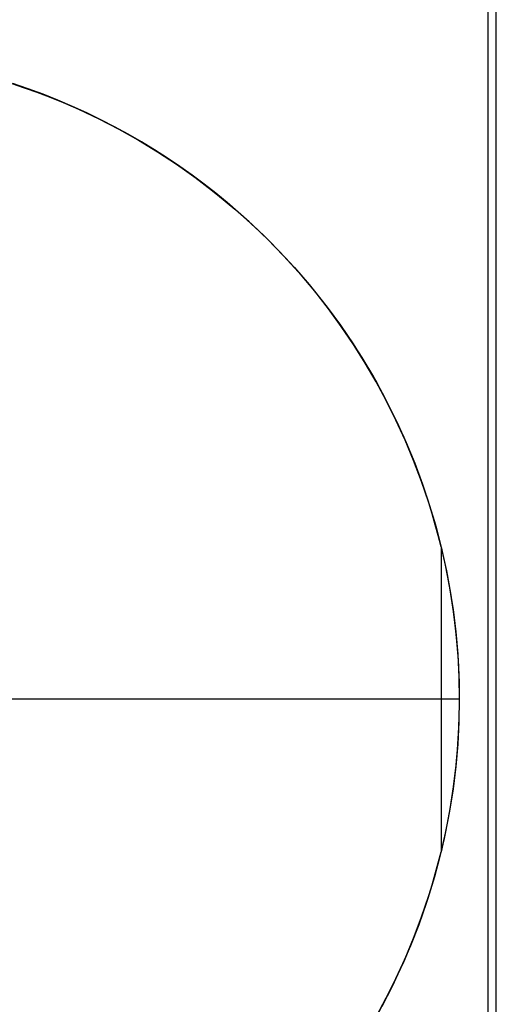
# Model space of a CAD drawing. Header units: millimetres. Extents: x 492 to 1282, y -834 to -234.
# Tile 86 of 93: x 1276.65 to 1282.18, y -297.86 to -286.45. Entities that reach past the tile are written whole.
import ezdxf

# ---------------------------------------------------------------- set-up
doc = ezdxf.new("R2010")
doc.units = ezdxf.units.MM
doc.layers.add('Volume$Layer 03', color=7, linetype='Continuous', true_color=0x000000)

msp = doc.modelspace()

# ---------------------------------------------------------------- linework, layer by layer
at = {"layer": 'Volume$Layer 03'}
for p, q in [((1282.077, -280.272, -1.248), (1282.077, -534.272, -1.248)), ((1282.176, -788.174, 390), (1282.176, -280.371, 390)), ((1282.176, -788.174, 392.5), (1282.176, -280.371, 392.5)), ((1282.176, -788.174, 391.25), (1282.176, -280.371, 391.25)), ((1276.427, -287.145, -13.01), (1276.675, -287.225, -13.01)), ((1276.745, -287.247, -7.568), (1276.568, -287.187, -7.627)), ((1276.601, -287.2, -8.01), (1276.847, -287.286, -8.01)), ((1276.675, -287.225, -13.01), (1276.92, -287.313, -13.01)), ((1276.919, -287.311, -7.504), (1276.745, -287.247, -7.568)), ((1276.847, -287.286, -8.01), (1277.09, -287.38, -8.01)), ((1277.091, -287.379, -7.438), (1276.919, -287.311, -7.504)), ((1276.92, -287.313, -13.01), (1277.162, -287.41, -13.01)), ((1277.09, -287.38, -8.01), (1277.329, -287.483, -8.01)), ((1277.26, -287.451, -7.368), (1277.091, -287.379, -7.438)), ((1277.162, -287.41, -13.01), (1277.4, -287.516, -13.01)), ((1277.426, -287.527, -7.294), (1277.26, -287.451, -7.368)), ((1277.329, -287.483, -8.01), (1277.565, -287.595, -8.01)), ((1277.4, -287.516, -13.01), (1277.634, -287.629, -13.01)), ((1277.589, -287.606, -7.218), (1277.426, -287.527, -7.294)), ((1277.565, -287.595, -8.01), (1277.797, -287.714, -8.01)), ((1277.749, -287.688, -7.138), (1277.589, -287.606, -7.218)), ((1277.634, -287.629, -13.01), (1277.864, -287.751, -13.01)), ((1277.907, -287.774, -7.056), (1277.749, -287.688, -7.138)), ((1277.797, -287.714, -8.01), (1278.024, -287.842, -8.01)), ((1277.864, -287.751, -13.01), (1278.09, -287.88, -13.01)), ((1278.061, -287.863, -6.97), (1277.907, -287.774, -7.056)), ((1278.024, -287.842, -8.01), (1278.247, -287.977, -8.01)), ((1278.213, -287.955, -6.883), (1278.061, -287.863, -6.97)), ((1278.09, -287.88, -13.01), (1278.311, -288.018, -13.01)), ((1278.361, -288.05, -6.792), (1278.213, -287.955, -6.883)), ((1278.247, -287.977, -8.01), (1278.465, -288.12, -8.01)), ((1278.311, -288.018, -13.01), (1278.527, -288.162, -13.01)), ((1278.506, -288.148, -6.699), (1278.361, -288.05, -6.792)), ((1278.465, -288.12, -8.01), (1278.678, -288.27, -8.01)), ((1278.648, -288.248, -6.604), (1278.506, -288.148, -6.699)), ((1278.527, -288.162, -13.01), (1278.739, -288.315, -13.01)), ((1278.787, -288.351, -6.507), (1278.648, -288.248, -6.604)), ((1278.678, -288.27, -8.01), (1278.886, -288.428, -8.01)), ((1278.739, -288.315, -13.01), (1278.944, -288.474, -13.01)), ((1278.922, -288.457, -6.408), (1278.787, -288.351, -6.507)), ((1278.886, -288.428, -8.01), (1279.088, -288.592, -8.01)), ((1279.054, -288.565, -6.307), (1278.922, -288.457, -6.408)), ((1278.944, -288.474, -13.01), (1279.144, -288.641, -13.01)), ((1279.183, -288.675, -6.204), (1279.054, -288.565, -6.307)), ((1279.088, -288.592, -8.01), (1279.284, -288.764, -8.01)), ((1279.144, -288.641, -13.01), (1279.339, -288.814, -13.01)), ((1279.309, -288.787, -6.099), (1279.183, -288.675, -6.204)), ((1279.284, -288.764, -8.01), (1279.474, -288.943, -8.01)), ((1279.431, -288.901, -5.993), (1279.309, -288.787, -6.099)), ((1279.339, -288.814, -13.01), (1279.527, -288.994, -13.01)), ((1279.55, -289.017, -5.886), (1279.431, -288.901, -5.993)), ((1279.474, -288.943, -8.01), (1279.658, -289.128, -8.01)), ((1279.527, -288.994, -13.01), (1279.708, -289.181, -13.01)), ((1279.731, -289.205, -5.713), (1279.55, -289.017, -5.886)), ((1279.658, -289.128, -8.01), (1279.835, -289.319, -8.01)), ((1279.708, -289.181, -13.01), (1279.883, -289.373, -13.01)), ((1279.904, -289.397, -5.536), (1279.731, -289.205, -5.713)), ((1279.835, -289.319, -8.01), (1280.005, -289.516, -8.01)), ((1279.883, -289.373, -13.01), (1280.052, -289.572, -13.01)), ((1280.07, -289.594, -5.357), (1279.904, -289.397, -5.536)), ((1280.005, -289.516, -8.01), (1280.169, -289.719, -8.01)), ((1280.052, -289.572, -13.01), (1280.213, -289.776, -13.01)), ((1280.228, -289.796, -5.176), (1280.07, -289.594, -5.357)), ((1280.169, -289.719, -8.01), (1280.325, -289.928, -8.01)), ((1280.213, -289.776, -13.01), (1280.367, -289.986, -13.01)), ((1280.378, -290.002, -4.993), (1280.228, -289.796, -5.176)), ((1280.325, -289.928, -8.01), (1280.474, -290.142, -8.01)), ((1280.367, -289.986, -13.01), (1280.514, -290.201, -13.01)), ((1280.521, -290.211, -4.809), (1280.378, -290.002, -4.993)), ((1280.474, -290.142, -8.01), (1280.616, -290.361, -8.01)), ((1280.514, -290.201, -13.01), (1280.653, -290.421, -13.01)), ((1280.655, -290.425, -4.623), (1280.521, -290.211, -4.809)), ((1280.616, -290.361, -8.01), (1280.75, -290.585, -8.01)), ((1280.653, -290.421, -13.01), (1280.785, -290.646, -13.01)), ((1280.782, -290.642, -4.438), (1280.655, -290.425, -4.623)), ((1280.75, -290.585, -8.01), (1280.876, -290.813, -8.01)), ((1280.9, -290.86, -4.255), (1280.782, -290.642, -4.438)), ((1280.785, -290.646, -13.01), (1280.908, -290.875, -13.01)), ((1280.876, -290.813, -8.01), (1280.993, -291.045, -8.01)), ((1281.012, -291.085, -4.069), (1280.9, -290.86, -4.255)), ((1280.908, -290.875, -13.01), (1281.024, -291.108, -13.01)), ((1280.993, -291.045, -8.01), (1281.103, -291.282, -8.01)), ((1281.118, -291.317, -3.882), (1281.012, -291.085, -4.069)), ((1281.024, -291.108, -13.01), (1281.131, -291.346, -13.01)), ((1281.103, -291.282, -8.01), (1281.205, -291.522, -8.01)), ((1281.217, -291.555, -3.697), (1281.118, -291.317, -3.882)), ((1281.131, -291.346, -13.01), (1281.23, -291.586, -13.01)), ((1281.205, -291.522, -8.01), (1281.298, -291.766, -8.01)), ((1281.309, -291.798, -3.515), (1281.217, -291.555, -3.697)), ((1281.23, -291.586, -13.01), (1281.321, -291.83, -13.01)), ((1281.298, -291.766, -8.01), (1281.382, -292.012, -8.01)), ((1281.393, -292.046, -3.338), (1281.309, -291.798, -3.515)), ((1281.321, -291.83, -13.01), (1281.403, -292.077, -13.01)), ((1281.382, -292.012, -8.01), (1281.458, -292.262, -8.01)), ((1281.432, -292.172, -3.253), (1281.393, -292.046, -3.338)), ((1281.403, -292.077, -13.01), (1281.477, -292.327, -13.01)), ((1281.468, -292.298, -3.169), (1281.432, -292.172, -3.253)), ((1281.458, -292.262, -8.01), (1281.525, -292.513, -8.01)), ((1281.503, -292.425, -3.088), (1281.468, -292.298, -3.169)), ((1281.477, -292.327, -13.01), (1281.541, -292.579, -13.01)), ((1281.535, -292.553, -3.01), (1281.503, -292.425, -3.088)), ((1281.525, -292.513, -8.01), (1281.584, -292.768, -8.01)), ((1281.535, -292.553, -3.01), (1281.535, -296.088, -3.01)), ((1281.535, -292.553, -3.01), (1281.591, -292.802, -3.01)), ((1281.541, -292.579, -13.01), (1281.597, -292.834, -13.01)), ((1281.584, -292.768, -8.01), (1281.633, -293.024, -8.01)), ((1281.591, -292.802, -3.01), (1281.638, -293.052, -3.01)), ((1281.597, -292.834, -13.01), (1281.645, -293.09, -13.01)), ((1281.633, -293.024, -8.01), (1281.674, -293.281, -8.01)), ((1281.638, -293.052, -3.01), (1281.677, -293.304, -3.01)), ((1281.645, -293.09, -13.01), (1281.683, -293.347, -13.01)), ((1281.674, -293.281, -8.01), (1281.706, -293.54, -8.01)), ((1281.677, -293.304, -3.01), (1281.707, -293.557, -3.01)), ((1281.683, -293.347, -13.01), (1281.712, -293.606, -13.01)), ((1281.706, -293.54, -8.01), (1281.728, -293.8, -8.01)), ((1281.707, -293.557, -3.01), (1281.729, -293.811, -3.01)), ((1281.712, -293.606, -13.01), (1281.733, -293.865, -13.01)), ((1281.728, -293.8, -8.01), (1281.742, -294.06, -8.01)), ((1281.729, -293.811, -3.01), (1281.742, -294.066, -3.01)), ((1281.733, -293.865, -13.01), (1281.744, -294.125, -13.01)), ((1281.742, -294.06, -8.01), (1281.746, -294.321, -8.01)), ((1281.742, -294.066, -3.01), (1281.746, -294.321, -3.01)), ((1281.744, -294.125, -13.01), (1281.746, -294.386, -13.01)), ((1281.746, -294.321, -13.01), (1266.746, -294.321, -13.01)), ((1281.746, -294.321, -3.01), (1281.535, -294.321, -3.01)), ((1281.746, -294.321, -3.01), (1281.742, -294.575, -3.01)), ((1281.746, -294.321, -8.01), (1281.742, -294.581, -8.01)), ((1281.746, -294.321, -3.01), (1281.746, -294.321, -13.01)), ((1281.746, -294.386, -13.01), (1281.739, -294.646, -13.01)), ((1281.739, -294.646, -13.01), (1281.724, -294.906, -13.01)), ((1281.742, -294.581, -8.01), (1281.728, -294.842, -8.01)), ((1281.742, -294.575, -3.01), (1281.729, -294.83, -3.01)), ((1281.724, -294.906, -13.01), (1281.699, -295.165, -13.01)), ((1281.728, -294.842, -8.01), (1281.706, -295.101, -8.01)), ((1281.729, -294.83, -3.01), (1281.707, -295.084, -3.01)), ((1281.706, -295.101, -8.01), (1281.674, -295.36, -8.01)), ((1281.707, -295.084, -3.01), (1281.677, -295.337, -3.01)), ((1281.699, -295.165, -13.01), (1281.665, -295.423, -13.01)), ((1281.674, -295.36, -8.01), (1281.633, -295.618, -8.01)), ((1281.677, -295.337, -3.01), (1281.638, -295.589, -3.01)), ((1281.665, -295.423, -13.01), (1281.622, -295.68, -13.01)), ((1281.638, -295.589, -3.01), (1281.591, -295.839, -3.01)), ((1281.622, -295.68, -13.01), (1281.571, -295.935, -13.01)), ((1281.633, -295.618, -8.01), (1281.584, -295.874, -8.01)), ((1281.571, -295.935, -13.01), (1281.51, -296.188, -13.01)), ((1281.584, -295.874, -8.01), (1281.525, -296.128, -8.01)), ((1281.591, -295.839, -3.01), (1281.535, -296.088, -3.01)), ((1281.525, -296.128, -8.01), (1281.458, -296.38, -8.01)), ((1281.503, -296.216, -3.088), (1281.535, -296.088, -3.01)), ((1281.51, -296.188, -13.01), (1281.441, -296.439, -13.01)), ((1281.468, -296.343, -3.169), (1281.503, -296.216, -3.088)), ((1281.458, -296.38, -8.01), (1281.382, -296.629, -8.01)), ((1281.432, -296.469, -3.253), (1281.468, -296.343, -3.169)), ((1281.441, -296.439, -13.01), (1281.363, -296.688, -13.01)), ((1281.393, -296.595, -3.338), (1281.432, -296.469, -3.253)), ((1281.309, -296.843, -3.515), (1281.393, -296.595, -3.338)), ((1281.363, -296.688, -13.01), (1281.277, -296.933, -13.01)), ((1281.382, -296.629, -8.01), (1281.298, -296.876, -8.01)), ((1281.217, -297.087, -3.697), (1281.309, -296.843, -3.515)), ((1281.277, -296.933, -13.01), (1281.182, -297.176, -13.01)), ((1281.298, -296.876, -8.01), (1281.205, -297.119, -8.01)), ((1281.182, -297.176, -13.01), (1281.078, -297.415, -13.01)), ((1281.205, -297.119, -8.01), (1281.103, -297.359, -8.01)), ((1281.118, -297.325, -3.882), (1281.217, -297.087, -3.697)), ((1281.078, -297.415, -13.01), (1280.967, -297.65, -13.01)), ((1281.103, -297.359, -8.01), (1280.993, -297.596, -8.01)), ((1281.012, -297.557, -4.069), (1281.118, -297.325, -3.882)), ((1280.967, -297.65, -13.01), (1280.847, -297.881, -13.01)), ((1280.993, -297.596, -8.01), (1280.876, -297.828, -8.01)), ((1280.9, -297.782, -4.255), (1281.012, -297.557, -4.069)), ((1280.876, -297.828, -8.01), (1280.75, -298.057, -8.01)), ((1280.782, -297.999, -4.438), (1280.9, -297.782, -4.255))]:
    msp.add_line(p, q, dxfattribs=at)

doc.saveas('drawing.dxf')
